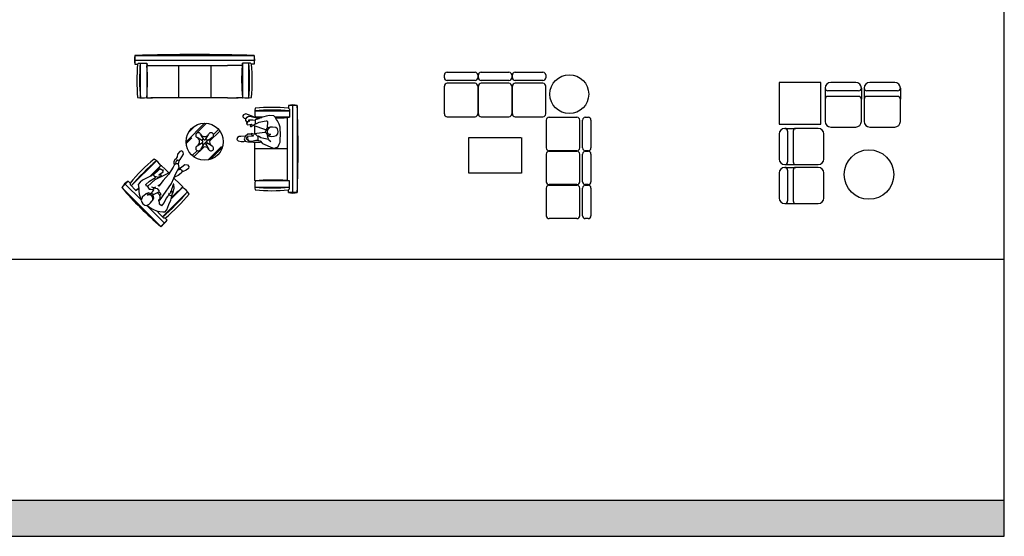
# Model space of a CAD drawing. Header units: millimetres. Extents: x -30782 to 40110, y 35885 to 73818.
# Tile 145 of 166: x 22438 to 40110, y 35885 to 45163. Entities that reach past the tile are written whole.
import ezdxf

# ---------------------------------------------------------------- set-up
doc = ezdxf.new("R2010")
doc.units = ezdxf.units.MM
doc.layers.add('L1', color=7, linetype='Continuous')

# ---------------------------------------------------------------- blocks, each defined once
blk = doc.blocks.new('A$C38C54A2D')
for p, q in [((237, 3072), (2377, 3072)), ((237, 3072), (237, 2913)), ((2377, 3072), (2377, 2913)), ((237, 2985), (2377, 2985)), ((237, 2913), (285, 2913)), ((285, 2913), (302, 2932)), ((302, 2932), (448, 2932)), ((334, 2309), (333, 2932)), ((448, 2932), (456, 2888)), ((453, 2885), (448, 2932)), ((448, 2932), (448, 2317)), ((456, 2888), (1895, 2888)), ((1017, 2888), (1017, 2308)), ((1596, 2888), (1596, 2308)), ((2158, 2888), (1895, 2888)), ((2165, 2932), (2158, 2888)), ((2160, 2885), (2165, 2932)), ((2311, 2932), (2165, 2932)), ((2165, 2932), (2165, 2317)), ((2279, 2309), (2280, 2932)), ((2328, 2913), (2311, 2932)), ((2377, 2913), (2328, 2913)), ((448, 2317), (448, 2311)), ((451, 2308), (553, 2308)), ((1895, 2308), (524, 2308)), ((1895, 2308), (2089, 2308)), ((2162, 2308), (2060, 2308)), ((2165, 2317), (2165, 2311)), ((2991, 2173), (2991, 2124)), ((3150, 2173), (2991, 2173)), ((2991, 2124), (3011, 2107)), ((3063, 2173), (3063, 608)), ((3150, 2173), (3150, 608)), ((2185, 2007), (2172, 1988)), ((2172, 1988), (2172, 1968)), ((2172, 1968), (2198, 1947)), ((2226, 2020), (2185, 2007)), ((2198, 1947), (2228, 1940)), ((2277, 2007), (2226, 2020)), ((2228, 1932), (2249, 1960)), ((2249, 1960), (2277, 1979)), ((2382, 1964), (2277, 2007)), ((2277, 1979), (2322, 1973)), ((2322, 1973), (2395, 1956)), ((2388, 2075), (3011, 2076)), ((2396, 1961), (2389, 1961)), ((2395, 1956), (2463, 1941)), ((2524, 1961), (2396, 1961)), ((2510, 1956), (2451, 1930)), ((2590, 1983), (2510, 1956)), ((2652, 1992), (2590, 1983)), ((2727, 1986), (2652, 1992)), ((2750, 1964), (2727, 1986)), ((2777, 1921), (2750, 1964)), ((3011, 1961), (2752, 1961)), ((2964, 1956), (3011, 1961)), ((3011, 1961), (2966, 1954)), ((2966, 1954), (2966, 827)), ((3011, 2107), (3011, 1961)), ((1154, 1521), (1487, 1854)), ((1201, 1692), (1316, 1807)), ((1346, 1681), (1518, 1853)), ((2228, 1900), (2228, 1932)), ((2251, 1870), (2228, 1900)), ((2262, 1870), (2241, 1861)), ((2241, 1861), (2241, 1851)), ((2241, 1851), (2254, 1850)), ((2254, 1850), (2245, 1836)), ((2245, 1836), (2258, 1825)), ((2253, 1880), (2251, 1874)), ((2251, 1874), (2262, 1870)), ((2290, 1891), (2253, 1880)), ((2258, 1825), (2333, 1836)), ((2277, 1908), (2273, 1896)), ((2273, 1896), (2290, 1891)), ((2313, 1910), (2277, 1908)), ((2335, 1831), (2307, 1805)), ((2307, 1805), (2311, 1797)), ((2311, 1797), (2322, 1797)), ((2352, 1906), (2313, 1910)), ((2322, 1797), (2339, 1808)), ((2333, 1836), (2335, 1831)), ((2339, 1808), (2367, 1816)), ((2393, 1905), (2352, 1906)), ((2588, 1737), (2358, 1814)), ((2367, 1816), (2395, 1845)), ((2388, 1663), (2390, 1803)), ((2397, 1917), (2393, 1906)), ((2393, 1906), (2395, 1840)), ((2395, 1840), (2416, 1851)), ((2451, 1930), (2397, 1917)), ((2416, 1851), (2466, 1870)), ((2466, 1870), (2557, 1889)), ((2557, 1889), (2594, 1898)), ((2594, 1898), (2611, 1895)), ((2613, 1769), (2600, 1750)), ((2618, 1857), (2607, 1799)), ((2607, 1799), (2607, 1767)), ((2611, 1895), (2617, 1885)), ((2662, 1781), (2613, 1769)), ((2617, 1885), (2618, 1857)), ((2638, 1760), (2662, 1781)), ((2705, 1784), (2662, 1781)), ((2765, 1778), (2705, 1784)), ((2793, 1752), (2765, 1778)), ((2797, 1895), (2777, 1921)), ((2827, 1836), (2797, 1895)), ((2843, 1784), (2827, 1836)), ((2850, 1634), (2843, 1784)), ((1155, 1490), (1258, 1592)), ((1447, 1535), (1351, 1595)), ((1473, 1561), (1413, 1658)), ((1501, 1561), (1561, 1658)), ((1527, 1535), (1623, 1595)), ((1577, 1529), (1760, 1712)), ((1645, 1651), (1736, 1742)), ((2078, 1595), (2063, 1563)), ((2106, 1613), (2078, 1595)), ((2136, 1613), (2106, 1613)), ((2213, 1619), (2136, 1613)), ((2219, 1621), (2194, 1576)), ((2262, 1655), (2219, 1621)), ((2271, 1596), (2236, 1589)), ((2251, 1617), (2247, 1608)), ((2247, 1608), (2249, 1598)), ((2249, 1598), (2271, 1596)), ((2361, 1623), (2251, 1617)), ((2322, 1656), (2262, 1655)), ((2337, 1668), (2324, 1662)), ((2324, 1662), (2324, 1653)), ((2324, 1653), (2361, 1634)), ((2363, 1656), (2337, 1668)), ((2361, 1634), (2361, 1623)), ((2408, 1651), (2363, 1656)), ((2566, 1688), (2378, 1662)), ((2442, 1615), (2408, 1651)), ((2455, 1621), (2442, 1615)), ((2442, 1615), (2442, 1553)), ((2495, 1593), (2455, 1621)), ((2547, 1581), (2495, 1593)), ((2575, 1707), (2573, 1696)), ((2573, 1696), (2581, 1685)), ((2592, 1715), (2575, 1707)), ((2581, 1685), (2592, 1681)), ((2600, 1750), (2590, 1722)), ((2590, 1722), (2592, 1715)), ((2592, 1681), (2602, 1662)), ((2602, 1732), (2612, 1751)), ((2602, 1662), (2613, 1634)), ((2612, 1655), (2604, 1685)), ((2609, 1630), (2624, 1589)), ((2613, 1634), (2649, 1620)), ((2615, 1700), (2621, 1733)), ((2619, 1677), (2615, 1700)), ((2632, 1656), (2619, 1677)), ((2621, 1733), (2638, 1760)), ((2631, 1646), (2678, 1653)), ((2649, 1620), (2631, 1646)), ((2678, 1653), (2632, 1656)), ((2649, 1620), (2688, 1617)), ((2688, 1617), (2735, 1619)), ((2735, 1619), (2778, 1632)), ((2778, 1632), (2802, 1664)), ((2804, 1703), (2793, 1752)), ((2802, 1664), (2804, 1703)), ((2845, 1578), (2850, 1634)), ((1296, 1248), (1476, 1428)), ((1351, 1447), (1447, 1507)), ((1473, 1481), (1413, 1384)), ((1480, 1486), (1522, 1528)), ((1501, 1481), (1561, 1384)), ((1527, 1507), (1623, 1447)), ((1549, 1194), (1788, 1433)), ((1585, 1203), (1805, 1423)), ((2063, 1563), (2087, 1540)), ((2087, 1540), (2140, 1527)), ((2140, 1527), (2191, 1525)), ((2191, 1525), (2215, 1535)), ((2194, 1576), (2217, 1531)), ((2217, 1531), (2262, 1518)), ((2236, 1589), (2234, 1574)), ((2234, 1574), (2243, 1572)), ((2243, 1572), (2266, 1570)), ((2266, 1570), (2253, 1563)), ((2253, 1563), (2253, 1553)), ((2253, 1553), (2275, 1550)), ((2262, 1518), (2367, 1512)), ((2275, 1550), (2273, 1540)), ((2273, 1540), (2281, 1529)), ((2281, 1529), (2360, 1538)), ((2360, 1538), (2408, 1548)), ((2367, 1512), (2491, 1516)), ((2386, 822), (2386, 1513)), ((2408, 1548), (2445, 1550)), ((2442, 1553), (2453, 1542)), ((2453, 1542), (2481, 1535)), ((2481, 1535), (2528, 1490)), ((2528, 1490), (2705, 1411)), ((2633, 1559), (2547, 1581)), ((2624, 1589), (2639, 1553)), ((2639, 1553), (2675, 1523)), ((2742, 1405), (2789, 1421)), ((2789, 1421), (2805, 1434)), ((2805, 1434), (2827, 1478)), ((2827, 1478), (2840, 1516)), ((2840, 1516), (2845, 1578)), ((992, 1247), (966, 1202)), ((1002, 1299), (992, 1247)), ((1042, 1345), (1002, 1299)), ((1076, 1360), (1042, 1345)), ((1050, 1202), (1109, 1295)), ((1103, 1336), (1076, 1360)), ((1109, 1295), (1103, 1336)), ((1266, 1272), (1356, 1362)), ((2966, 1392), (2386, 1392)), ((2705, 1411), (2742, 1405)), ((171, 730), (624, 1180)), ((506, 898), (700, 1092)), ((700, 1092), (705, 1097)), ((709, 1097), (784, 1022)), ((923, 1065), (837, 934)), ((948, 1113), (923, 1065)), ((934, 1163), (932, 1129)), ((932, 1129), (948, 1113)), ((953, 1202), (934, 1163)), ((966, 1202), (953, 1202)), ((976, 1124), (957, 1115)), ((968, 1158), (965, 1139)), ((981, 1174), (968, 1158)), ((1005, 1124), (976, 1124)), ((1007, 1187), (981, 1174)), ((1037, 1186), (1007, 1187)), ((1019, 1116), (1031, 1176)), ((1031, 1057), (1019, 1116)), ((1021, 1027), (1129, 1112)), ((1031, 1176), (1050, 1202)), ((1129, 1112), (1178, 1108)), ((1178, 1108), (1202, 1075)), ((1202, 1075), (1196, 1038)), ((489, 892), (373, 828)), ((533, 907), (489, 892)), ((572, 946), (533, 907)), ((586, 944), (572, 946)), ((582, 901), (572, 946)), ((606, 885), (582, 901)), ((639, 994), (586, 944)), ((766, 918), (592, 835)), ((604, 881), (606, 885)), ((606, 885), (615, 899)), ((615, 899), (647, 883)), ((684, 1033), (639, 994)), ((647, 883), (702, 902)), ((666, 925), (745, 981)), ((673, 918), (666, 925)), ((708, 918), (673, 918)), ((702, 1021), (684, 1033)), ((712, 1021), (702, 1021)), ((702, 902), (712, 912)), ((712, 912), (708, 918)), ((723, 1013), (712, 1021)), ((739, 1013), (723, 1013)), ((736, 991), (747, 1012)), ((745, 981), (736, 991)), ((747, 1012), (739, 1013)), ((837, 934), (745, 823)), ((846, 960), (762, 1044)), ((859, 967), (766, 918)), ((935, 865), (973, 950)), ((959, 891), (942, 880)), ((1014, 912), (959, 891)), ((973, 950), (1031, 1057)), ((1008, 1016), (1009, 1016)), ((1009, 1016), (1053, 1029)), ((1067, 958), (1014, 912)), ((1053, 1029), (1073, 1012)), ((1081, 994), (1067, 958)), ((1073, 1012), (1081, 994)), ((1101, 989), (1076, 974)), ((1156, 1012), (1101, 989)), ((1196, 1038), (1156, 1012)), ((2386, 822), (2386, 924)), ((2386, 822), (2386, 895)), ((0, 698), (115, 813)), ((349, 475), (63, 761)), ((115, 813), (150, 778)), ((150, 778), (149, 752)), ((149, 752), (254, 646)), ((331, 796), (296, 750)), ((296, 750), (301, 721)), ((301, 721), (304, 684)), ((373, 828), (331, 796)), ((431, 754), (500, 810)), ((442, 726), (431, 754)), ((467, 721), (442, 726)), ((463, 715), (479, 686)), ((592, 835), (467, 721)), ((500, 810), (604, 881)), ((610, 684), (595, 712)), ((655, 735), (695, 761)), ((655, 735), (666, 725)), ((745, 823), (666, 725)), ((744, 554), (894, 772)), ((894, 772), (935, 865)), ((910, 714), (895, 664)), ((914, 741), (910, 714)), ((921, 731), (914, 741)), ((924, 757), (921, 731)), ((934, 757), (924, 757)), ((939, 685), (934, 757)), ((937, 869), (1044, 762)), ((1097, 709), (1022, 784)), ((2396, 819), (2389, 819)), ((3011, 819), (2396, 819)), ((2964, 824), (3011, 819)), ((3011, 819), (2966, 827)), ((3011, 673), (3011, 819)), ((698, 0), (0, 698)), ((254, 646), (303, 694)), ((292, 677), (254, 646)), ((254, 646), (292, 672)), ((292, 672), (304, 661)), ((304, 684), (304, 633)), ((304, 633), (313, 578)), ((313, 578), (333, 508)), ((396, 547), (368, 530)), ((440, 586), (396, 547)), ((481, 601), (440, 586)), ((451, 590), (440, 586)), ((451, 590), (477, 586)), ((477, 586), (460, 559)), ((460, 559), (486, 576)), ((479, 686), (491, 668)), ((510, 594), (481, 601)), ((486, 576), (507, 572)), ((491, 668), (523, 672)), ((497, 593), (523, 578)), ((507, 572), (526, 559)), ((531, 580), (510, 594)), ((523, 672), (558, 662)), ((524, 589), (552, 623)), ((526, 559), (545, 531)), ((552, 588), (531, 580)), ((557, 702), (533, 704)), ((545, 531), (551, 500)), ((552, 623), (573, 660)), ((561, 581), (552, 588)), ((555, 559), (561, 581)), ((570, 538), (555, 559)), ((576, 692), (557, 702)), ((557, 545), (564, 525)), ((657, 615), (565, 565)), ((570, 673), (584, 691)), ((573, 660), (570, 673)), ((573, 512), (570, 538)), ((584, 691), (636, 681)), ((636, 681), (671, 633)), ((644, 602), (676, 570)), ((671, 633), (657, 615)), ((665, 614), (689, 602)), ((676, 570), (682, 525)), ((689, 602), (703, 559)), ((705, 499), (744, 554)), ((1180, 624), (730, 171)), ((819, 540), (795, 506)), ((834, 548), (819, 540)), ((837, 570), (834, 548)), ((845, 591), (837, 570)), ((858, 559), (844, 587)), ((861, 588), (845, 591)), ((877, 552), (858, 559)), ((866, 606), (861, 588)), ((876, 628), (866, 606)), ((884, 639), (876, 628)), ((899, 562), (877, 552)), ((895, 664), (884, 639)), ((887, 495), (1092, 700)), ((887, 640), (896, 640)), ((896, 628), (892, 609)), ((892, 609), (899, 595)), ((892, 519), (903, 556)), ((896, 640), (896, 628)), ((903, 556), (897, 565)), ((899, 562), (924, 609)), ((924, 609), (939, 685)), ((1092, 700), (1097, 705)), ((2388, 705), (3011, 704)), ((2991, 656), (3011, 673)), ((2991, 608), (2991, 656)), ((3150, 608), (2991, 608)), ((333, 508), (351, 486)), ((357, 502), (347, 473)), ((347, 473), (357, 438)), ((368, 520), (357, 502)), ((357, 438), (378, 407)), ((368, 530), (368, 520)), ((378, 407), (412, 383)), ((412, 383), (445, 375)), ((445, 375), (479, 393)), ((761, 63), (447, 377)), ((456, 380), (459, 378)), ((459, 378), (505, 337)), ((479, 393), (491, 401)), ((491, 401), (494, 398)), ((494, 398), (516, 423)), ((516, 423), (542, 452)), ((542, 452), (549, 464)), ((551, 500), (549, 464)), ((549, 464), (563, 486)), ((563, 486), (573, 512)), ((666, 467), (665, 481)), ((665, 481), (681, 472)), ((675, 427), (666, 467)), ((681, 491), (673, 486)), ((678, 398), (675, 427)), ((710, 372), (678, 398)), ((682, 525), (681, 491)), ((681, 472), (705, 499)), ((733, 394), (710, 372)), ((761, 427), (733, 394)), ((795, 506), (761, 427)), ((811, 296), (847, 396)), ((847, 396), (882, 473)), ((882, 473), (892, 519)), ((505, 337), (558, 312)), ((558, 312), (637, 277)), ((637, 277), (737, 261)), ((661, 273), (646, 254)), ((646, 254), (659, 273)), ((646, 254), (662, 270)), ((752, 149), (646, 254)), ((737, 261), (776, 264)), ((776, 264), (811, 296)), ((698, 0), (813, 115)), ((778, 150), (752, 149)), ((813, 115), (778, 150))]:
    blk.add_line(p, q)
blk.add_circle((1487, 1521), 333)
for centre, radius, start, end in [((559, 2992), 332, 166.1775, 193.8225), ((1307, -36650), 39736, 88.457, 91.543), ((2054, 2992), 332, 346.1775, 13.8225), ((3439, 2615), 3168, 174.6069, 185.3931), ((3708, 2630), 3389, 174.8766, 185.4221), ((-2927, 2630), 3389, 354.7149, 4.3203), ((456, 2885), 2.88, 90, 184.3203), ((5540, 2630), 3389, 175.6797, 185.2851), ((2158, 2885), 2.88, 355.6797, 90), ((-1095, 2630), 3389, 354.5779, 5.1234), ((-826, 2615), 3168, 354.6069, 5.3931), ((366, 2660), 352, 256.5803, 283.4197), ((451, 2311), 2.88, 180, 270), ((2162, 2311), 2.88, 270, 0), ((2247, 2660), 352, 256.5803, 283.4197), ((2738, 2043), 352, 166.5803, 193.4197), ((2694, -1030), 3168, 84.6069, 95.3931), ((3071, 1850), 332, 76.1775, 103.8225), ((-18083, 1390), 21247, 357.8898, 2.1102), ((2389, 1958), 2.88, 90, 180), ((2708, -1299), 3389, 84.8766, 95.4221), ((2708, 5336), 3389, 264.7149, 266.6405), ((2708, 5336), 3389, 270.8877, 274.3203), ((2964, 1954), 2.88, 0, 94.3203), ((1372, 1637), 46.3, 27.6604, 243.2345), ((1314, 1521), 83.3, 296.7655, 63.2345), ((1487, 1697), 83.3, 207.6604, 332.3396), ((1602, 1637), 46.3, 296.7655, 152.3396), ((1660, 1521), 83.3, 116.7655, 243.2345), ((1372, 1405), 46.3, 116.7655, 332.3396), ((1487, 1345), 83.3, 27.6604, 152.3396), ((1459, 1549), 18.5, 41.4096, 228.5904), ((1459, 1493), 18.5, 131.4096, 318.5904), ((1435, 1521), 18.5, 311.4096, 48.5904), ((1487, 1573), 18.5, 221.4096, 318.5904), ((1487, 1469), 18.5, 41.4096, 138.5904), ((1515, 1549), 18.5, 311.4096, 138.5904), ((1515, 1493), 18.5, 221.4096, 48.5904), ((1539, 1521), 18.5, 131.4096, 228.5904), ((1602, 1405), 46.3, 207.6604, 63.2345), ((2654, -1294), 3251, 129.6069, 140.3931), ((2839, -1500), 3477, 129.5779, 140.1234), ((-1860, 3216), 3327, 316.9855, 320.3214), ((393, 903), 361, 31.5803, 58.4197), ((707, 1095), 2.96, 45, 135), ((291, 522), 340, 121.1775, 148.8225), ((1095, 707), 2.96, 315, 45), ((2389, 822), 2.88, 180, 270), ((2738, 737), 352, 166.5803, 193.4197), ((2708, -2556), 3389, 85.6797, 95.2851), ((2964, 827), 2.88, 265.6797, 0), ((4715, 4715), 6194, 220.4288, 225), ((294, 674), 2.96, 130.6797, 225), ((-1974, 3314), 3477, 310.6797, 311.0049), ((-1500, 2839), 3477, 309.8766, 320.4221), ((-1294, 2654), 3251, 309.6069, 320.3931), ((3314, -1974), 3477, 129.7149, 134.1267), ((903, 393), 361, 31.5803, 58.4197), ((2708, 4080), 3389, 264.5779, 275.1234), ((2694, 3810), 3168, 264.6069, 275.3931), ((3071, 930), 332, 256.1775, 283.8225), ((4715, 4715), 6194, 225, 229.5712), ((522, 291), 340, 301.1775, 328.8225)]:
    blk.add_arc(centre, radius, start, end)
blk = doc.blocks.new('A$C753D6792')
at = {"linetype": 'ByBlock'}
for p, q in [((0, 2530), (0, 2580)), ((50, 2630), (550, 2630)), ((550, 2480), (50, 2480)), ((600, 2580), (600, 2530)), ((610, 2530), (610, 2580)), ((660, 2630), (1160, 2630)), ((1160, 2480), (660, 2480)), ((1210, 2580), (1210, 2530)), ((1220, 2530), (1220, 2580)), ((1270, 2630), (1770, 2630)), ((1770, 2480), (1270, 2480)), ((1820, 2580), (1820, 2530)), ((0, 1880), (0, 2380)), ((550, 2430), (50, 2430)), ((600, 2380), (600, 1880)), ((610, 1880), (610, 2380)), ((1160, 2430), (660, 2430)), ((1210, 2380), (1210, 1880)), ((1220, 1880), (1220, 2380)), ((1770, 2430), (1270, 2430)), ((1820, 1880), (1820, 2380)), ((50, 1830), (427, 1830)), ((387, 1830), (550, 1830)), ((660, 1830), (1037, 1830)), ((997, 1830), (1160, 1830)), ((1270, 1830), (1647, 1830)), ((1607, 1830), (1770, 1830)), ((1830, 1770), (1830, 1393)), ((1880, 1820), (2380, 1820)), ((2430, 1270), (2430, 1770)), ((2480, 1270), (2480, 1770)), ((2530, 1820), (2580, 1820)), ((2630, 1770), (2630, 1270)), ((442, 815), (442, 1455)), ((442, 1455), (1372, 1455)), ((1382, 1455), (1382, 815)), ((1830, 1433), (1830, 1270)), ((1830, 1160), (1830, 783)), ((2380, 1220), (1880, 1220)), ((1880, 1210), (2380, 1210)), ((2430, 660), (2430, 1160)), ((2480, 660), (2480, 1160)), ((2580, 1220), (2530, 1220)), ((2530, 1210), (2580, 1210)), ((2630, 1160), (2630, 660)), ((1382, 815), (442, 815)), ((1830, 823), (1830, 660)), ((1830, 550), (1830, 173)), ((2380, 610), (1880, 610)), ((1880, 600), (2380, 600)), ((2430, 50), (2430, 550)), ((2480, 50), (2480, 550)), ((2580, 610), (2530, 610)), ((2530, 600), (2580, 600)), ((2630, 550), (2630, 50)), ((1830, 213), (1830, 50)), ((2380, 0), (1880, 0)), ((2580, 0), (2530, 0))]:
    blk.add_line(p, q, dxfattribs=at)
blk.add_circle((2242, 2235), 349, dxfattribs=at)
for centre, start, end in [((50, 2580), 90, 180), ((50, 2530), 180, 270), ((550, 2580), 0, 90), ((550, 2580), 0, 90), ((550, 2530), 270, 0), ((550, 2530), 270, 0), ((660, 2580), 90, 180), ((660, 2530), 180, 270), ((1160, 2580), 0, 90), ((1160, 2580), 0, 90), ((1160, 2530), 270, 0), ((1160, 2530), 270, 0), ((1270, 2580), 90, 180), ((1270, 2530), 180, 270), ((1770, 2580), 0, 90), ((1770, 2580), 0, 90), ((1770, 2530), 270, 0), ((1770, 2530), 270, 0), ((50, 2380), 90, 180), ((550, 2380), 0, 90), ((550, 2380), 0, 90), ((660, 2380), 90, 180), ((1160, 2380), 0, 90), ((1160, 2380), 0, 90), ((1270, 2380), 90, 180), ((1770, 2380), 0, 90), ((1770, 2380), 0, 90), ((50, 1880), 180, 270), ((550, 1880), 270, 0), ((660, 1880), 180, 270), ((1160, 1880), 270, 0), ((1270, 1880), 180, 270), ((1770, 1880), 270, 0), ((1880, 1770), 90, 180), ((2380, 1770), 0, 90), ((2530, 1770), 90, 180), ((2580, 1770), 0, 90), ((1880, 1270), 180, 270), ((2380, 1270), 270, 0), ((2380, 1270), 270, 0), ((2530, 1270), 180, 270), ((2530, 1270), 180, 270), ((2580, 1270), 270, 0), ((2580, 1270), 270, 0), ((1880, 1160), 90, 180), ((2380, 1160), 0, 90), ((2530, 1160), 90, 180), ((2580, 1160), 0, 90), ((1880, 660), 180, 270), ((1880, 550), 90, 180), ((2380, 660), 270, 0), ((2380, 660), 270, 0), ((2380, 550), 0, 90), ((2530, 660), 180, 270), ((2530, 660), 180, 270), ((2530, 550), 90, 180), ((2580, 660), 270, 0), ((2580, 660), 270, 0), ((2580, 550), 0, 90), ((1880, 50), 180, 270), ((2380, 50), 270, 0), ((2380, 50), 270, 0), ((2530, 50), 180, 270), ((2530, 50), 180, 270), ((2580, 50), 270, 0), ((2580, 50), 270, 0)]:
    blk.add_arc(centre, 50, start, end, dxfattribs=at)
blk = doc.blocks.new('A$C77A140ED')
for p, q in [((750, 2175), (0, 2175)), ((0, 2175), (0, 1425)), ((750, 1425), (750, 2175)), ((1375, 2175), (925, 2175)), ((2075, 2175), (1625, 2175)), ((825, 2075), (825, 1875)), ((1425, 2025), (875, 2025)), ((1475, 2075), (1475, 1875)), ((1525, 2075), (1525, 1875)), ((2125, 2025), (1575, 2025)), ((2175, 2075), (2175, 1875)), ((825, 1875), (825, 1475)), ((1425, 1925), (875, 1925)), ((1475, 1475), (1475, 1875)), ((1525, 1875), (1525, 1475)), ((2125, 1925), (1575, 1925)), ((2175, 1475), (2175, 1875)), ((0, 1425), (750, 1425)), ((0, 1250), (0, 800)), ((100, 1350), (300, 1350)), ((150, 1300), (150, 750)), ((250, 1300), (250, 750)), ((700, 1350), (300, 1350)), ((800, 800), (800, 1250)), ((925, 1375), (1375, 1375)), ((1625, 1375), (2075, 1375)), ((0, 550), (0, 100)), ((100, 700), (300, 700)), ((100, 650), (300, 650)), ((150, 600), (150, 50)), ((250, 600), (250, 50)), ((300, 700), (700, 700)), ((700, 650), (300, 650)), ((800, 100), (800, 550)), ((100, 0), (300, 0)), ((300, 0), (700, 0))]:
    blk.add_line(p, q)
blk.add_circle((1611, 522), 445)
for centre, radius, start, end in [((925, 2075), 100, 90, 180), ((1375, 2075), 100, 0, 90), ((1625, 2075), 100, 90, 180), ((2075, 2075), 100, 0, 90), ((875, 2075), 50, 180, 270), ((1425, 2075), 50, 270, 0), ((1575, 2075), 50, 180, 270), ((2125, 2075), 50, 270, 0), ((875, 1875), 50, 90, 180), ((1425, 1875), 50, 0, 90), ((1575, 1875), 50, 90, 180), ((2125, 1875), 50, 0, 90), ((925, 1475), 100, 180, 270), ((1375, 1475), 100, 270, 0), ((1625, 1475), 100, 180, 270), ((2075, 1475), 100, 270, 0), ((100, 1250), 100, 90, 180), ((100, 1300), 50, 0, 90), ((300, 1300), 50, 90, 180), ((700, 1250), 100, 0, 90), ((100, 800), 100, 180, 270), ((100, 750), 50, 270, 0), ((300, 750), 50, 180, 270), ((700, 800), 100, 270, 0), ((100, 550), 100, 90, 180), ((100, 600), 50, 0, 90), ((300, 600), 50, 90, 180), ((700, 550), 100, 0, 90), ((100, 100), 100, 180, 270), ((100, 50), 50, 270, 0), ((300, 50), 50, 180, 270), ((700, 100), 100, 270, 0)]:
    blk.add_arc(centre, radius, start, end)
blk = doc.blocks.new('format')
h = blk.add_hatch(color=256)
h.set_gradient(color1=(68, 68, 68), color2=(84, 109, 142), tint=1)
h.paths.add_polyline_path([(-27053, 36531), (-27053, 35885), (40110, 35885), (40110, 36531)])
at = {"color": 155, "true_color": 0x546d8e}
for p, q in [((40110, 35885), (40110, 73818)), ((-27053, 40865), (40110, 40865)), ((-27053, 36531), (40110, 36531)), ((-27053, 35885), (40110, 35885))]:
    blk.add_line(p, q, dxfattribs=at)

msp = doc.modelspace()

# ---------------------------------------------------------------- block references
for name, p in [('A$C38C54A2D', (24270, 41450)), ('A$C753D6792', (30060, 41590)), ('A$C77A140ED', (36070, 41860))]:
    msp.add_blockref(name, p)
at = {"layer": 'L1'}
msp.add_blockref('format', (0, 0), dxfattribs=at)

doc.saveas('drawing.dxf')
